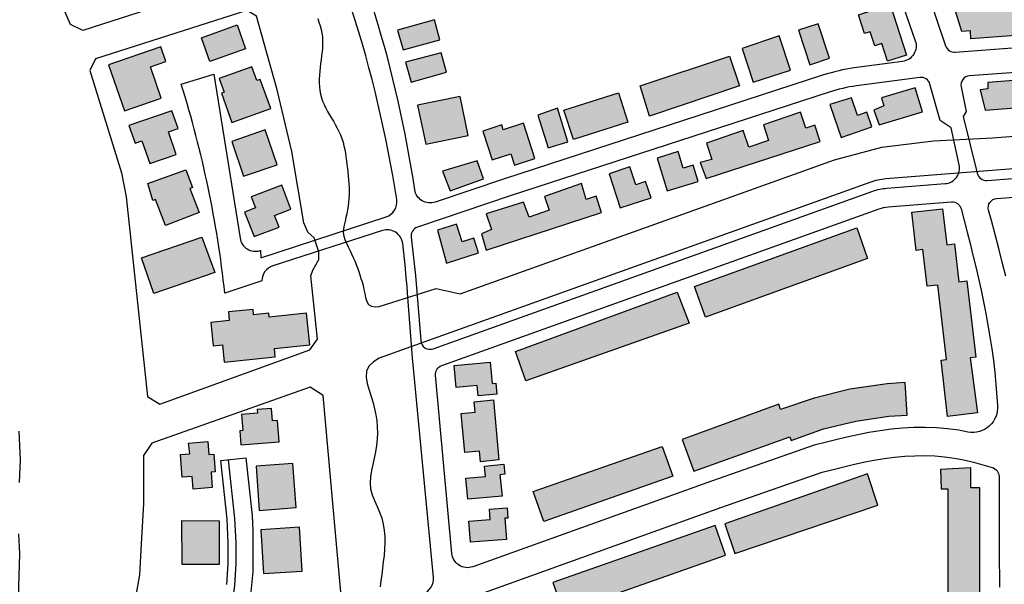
# Model space of a CAD drawing. Header units: metres. Extents: x 89795 to 94000, y 463250 to 466585.
# Tile 147 of 185: x 90798 to 91113, y 465609 to 465790. Entities that reach past the tile are written whole.
import ezdxf

# ---------------------------------------------------------------- set-up
doc = ezdxf.new("R2010")
doc.units = ezdxf.units.M
doc.layers.add('92.1_Bestaande bebouwing - Existing building H', color=7, linetype='Continuous', true_color=0xb5b6af)
doc.layers.add('XXX_Background', color=3, linetype='Continuous')

msp = doc.modelspace()

# ---------------------------------------------------------------- hatches: boundary and pattern name
at = {"layer": '92.1_Bestaande bebouwing - Existing building H'}
for points in [[(91097.15, 465792.52), (91126.9, 465794.66), (91126.72, 465797.11), (91157.42, 465799.32), (91157.49, 465798.41), (91183.11, 465800.26), (91183.79, 465790.84), (91157.92, 465788.97), (91157.84, 465790.08), (91127.51, 465787.89), (91127.69, 465785.49), (91102.07, 465783.64), (91101.89, 465786.15), (91099.1, 465785.95)], [(91066.11, 465791.28), (91076.22, 465794.56), (91081.46, 465778.44), (91075.38, 465776.47), (91073.54, 465782.09), (91071.3, 465781.35), (91069.81, 465785.88), (91068, 465785.28)], [(90855.75, 465783.98), (90867.17, 465788.05), (90869.87, 465780.46), (90858.44, 465776.39)], [(90920.36, 465780.1), (90932.07, 465783.34), (90930.32, 465789.69), (90918.55, 465786.43)], [(91046.84, 465786.42), (91050.53, 465775.3), (91056.82, 465777.39), (91053.16, 465788.42)], [(91028.84, 465780.51), (91032.38, 465769.7), (91044.29, 465773.59), (91040.69, 465784.6)], [(90826.06, 465775.35), (90831.13, 465760.59), (90842.87, 465764.62), (90839.42, 465774.65), (90844.42, 465776.36), (90842.8, 465781.1)], [(90921.12, 465776.15), (90922.89, 465769.76), (90934.25, 465772.91), (90932.5, 465779.19)], [(90996.22, 465768.57), (91024.73, 465778.12), (91027.94, 465768.54), (90999.2, 465758.92)], [(91105, 465767.33), (91106.64, 465760.77), (91202.43, 465768.21), (91201.75, 465776.92), (91107.52, 465769.6), (91107.52, 465767.67)], [(90862.17, 465766.22), (90865.52, 465756.88), (90877.93, 465761.33), (90874.59, 465770.64), (90873.5, 465770.25), (90871.91, 465774.68), (90861.46, 465770.92), (90863.04, 465766.53)], [(90971.74, 465760.84), (90989.23, 465766.39), (90992.24, 465756.91), (90974.86, 465751.39)], [(91070.94, 465760.74), (91072.7, 465756.06), (91086.53, 465760.29), (91084.19, 465767.98), (91073.41, 465764.69), (91074.16, 465762.21)], [(90924.96, 465762.44), (90927.54, 465749.92), (90941.13, 465752.73), (90938.56, 465765.19)], [(91056.86, 465762.6), (91060.48, 465752.04), (91070.39, 465755.44), (91068.79, 465760.11), (91065.76, 465759.07), (91063.82, 465764.73)], [(90839.27, 465743.72), (90847.69, 465746.65), (90845.19, 465753.87), (90848.3, 465754.95), (90846.33, 465760.62), (90832.57, 465755.85), (90834.52, 465750.23), (90836.69, 465750.98)], [(90963.43, 465759.16), (90966.72, 465748.7), (90973.09, 465750.7), (90969.71, 465761.43)], [(91015.43, 465744.03), (91017.3, 465738.9), (91053.82, 465750.77), (91052.13, 465755.98), (91049.25, 465755), (91047.51, 465760.1), (91035.62, 465756.05), (91037.3, 465751.1), (91030.92, 465748.93), (91029.11, 465754.24), (91017.4, 465750.26), (91019.18, 465745.02)], [(90945.79, 465754.1), (90948.77, 465744.91), (90954.79, 465746.86), (90955.99, 465743.17), (90962.5, 465745.28), (90958.83, 465756.59), (90952.38, 465754.5), (90951.87, 465756.06)], [(90865.45, 465750.74), (90869.24, 465739.62), (90880.03, 465743.29), (90876.21, 465754.5)], [(91001.6, 465745.44), (91004.82, 465734.93), (91014.75, 465737.97), (91013.14, 465743.22), (91009.99, 465742.25), (91008.37, 465747.53)], [(90932.97, 465741.28), (90935.42, 465734.95), (90946.09, 465738.85), (90943.99, 465744.61)], [(90838.63, 465737.3), (90850.76, 465741.65), (90852.9, 465736.09), (90852.01, 465735.75), (90854.99, 465728.02), (90844.28, 465723.9), (90841.08, 465732.21), (90840.16, 465731.85)], [(90986.25, 465740.4), (90989.82, 465729.49), (90999.69, 465732.72), (90997.92, 465737.98), (90994.8, 465736.94), (90992.88, 465742.62)], [(90945.36, 465721.18), (90946.9, 465716.04), (90983.83, 465728.08), (90982.15, 465733.23), (90978.9, 465732.25), (90977.37, 465737.34), (90965.52, 465733.21), (90967.07, 465728.78), (90960.62, 465726.53), (90958.84, 465731.3), (90946.87, 465727.63), (90948.58, 465722.55)], [(90871.68, 465733.08), (90873.04, 465729.5), (90869.6, 465728.2), (90872.59, 465720.34), (90880.62, 465723.39), (90879.2, 465727.12), (90884.37, 465729.08), (90881.45, 465736.79)], [(91104.15, 465663.91), (91094.58, 465662.8), (91092.48, 465680.8), (91094.2, 465681), (91091.42, 465704.81), (91088.08, 465704.42), (91086.71, 465716.18), (91084.54, 465715.92), (91083.12, 465728.11), (91092.98, 465729.26), (91094.33, 465717.69), (91096.81, 465717.98), (91098.23, 465705.88), (91100.8, 465706.18), (91103.66, 465681.74), (91101.78, 465681.52)], [(90934.19, 465711.81), (90944.46, 465715.14), (90942.93, 465719.85), (90939.26, 465718.66), (90937.42, 465724.35), (90931.31, 465722.36)], [(91068.96, 465713.32), (91017.05, 465694.57), (91013.53, 465704.34), (91065.49, 465723.1)], [(90860.07, 465708.8), (90840.49, 465702.14), (90836.59, 465713.58), (90855.9, 465720.16)], [(91007.99, 465702.52), (91011.84, 465692.59), (90959.63, 465674.2), (90956.33, 465683.56)], [(90858.72, 465692.85), (90859.5, 465685.4), (90862.5, 465685.72), (90863.08, 465680.19), (90879.4, 465681.9), (90879.13, 465684.5), (90890.44, 465685.69), (90889.38, 465695.81), (90877.46, 465694.56), (90877.33, 465695.78), (90872.48, 465695.27), (90872.3, 465697.04), (90864.4, 465696.21), (90864.69, 465693.47)], [(90936.69, 465679.05), (90948.2, 465680.12), (90948.84, 465673.32), (90950.01, 465673.43), (90950.33, 465669.94), (90944.34, 465669.39), (90944.04, 465672.68), (90937.35, 465672.06)], [(91009.68, 465655.36), (91013.32, 465645.22), (91044.09, 465656.27), (91044.51, 465655.12), (91054.87, 465658.84), (91065.25, 465661.26), (91075.83, 465662.83), (91081.6, 465663.15), (91081.02, 465673.61), (91075.23, 465673.24), (91063.25, 465671.54), (91051.84, 465668.57), (91041.1, 465665.03), (91040.56, 465666.66)], [(90950.97, 465648.85), (90945.13, 465648.3), (90944.81, 465651.65), (90940.04, 465651.21), (90938.87, 465663.72), (90943.42, 465664.14), (90943.11, 465667.47), (90949.24, 465668.04)], [(90868.37, 465653.68), (90880.69, 465654.7), (90880.13, 465661.46), (90878.54, 465661.33), (90878.21, 465665.33), (90873.65, 465664.95), (90873.74, 465663.86), (90868.6, 465663.43), (90869.03, 465658.29), (90868.01, 465658.2)], [(90851.66, 465654.27), (90857.83, 465654.78), (90858.18, 465650.6), (90859.68, 465650.72), (90860.15, 465645.06), (90858.84, 465644.95), (90859.25, 465640.01), (90853.17, 465639.5), (90852.83, 465643.57), (90849.64, 465643.3), (90849.03, 465650.61), (90852.07, 465650.86)], [(90961.97, 465638.72), (91003.25, 465653.2), (91006.6, 465643.66), (90965.31, 465629.18)], [(90874.24, 465632.63), (90886.12, 465633.58), (90884.99, 465647.76), (90873.29, 465646.82)], [(90951.99, 465637.31), (90940.99, 465636.3), (90940.38, 465643), (90946.69, 465643.58), (90946.38, 465646.89), (90952.54, 465647.46), (90952.84, 465644.25), (90951.28, 465644.1)], [(91092.29, 465645.84), (91092.54, 465639.58), (91094.63, 465639.58), (91094.63, 465603.85), (91092.17, 465603.85), (91092.17, 465597.71), (91102.98, 465597.71), (91102.98, 465603.24), (91104.94, 465603.24), (91104.94, 465639.95), (91102, 465639.95), (91102, 465646.33)], [(91023.26, 465628.41), (91026.45, 465618.95), (91072.27, 465634.43), (91068.9, 465644.39)], [(90953.39, 465623.37), (90941.89, 465622.52), (90941.39, 465629.27), (90948.19, 465629.77), (90947.94, 465633.06), (90953.58, 465633.48), (90953.82, 465630.27), (90952.92, 465630.2)], [(90849.42, 465629.38), (90849.49, 465615.54), (90861.51, 465615.54), (90861.51, 465629.31)], [(90875.63, 465612.51), (90887.96, 465613.25), (90887.12, 465627.35), (90874.82, 465626.52)], [(90968.35, 465598.94), (91023.5, 465618.34), (91020.15, 465627.87), (90968.23, 465609.61), (90969.52, 465605.96), (90966.23, 465604.8)]]:
    msp.add_hatch(color=256, dxfattribs=at).paths.add_polyline_path(points)

# ---------------------------------------------------------------- linework, layer by layer
at = {"layer": 'XXX_Background'}
for points in [[(90791.08, 465850.4), (90792.32, 465854.9), (90851.2, 465873.81), (90853.56, 465872.46), (90873.6, 465807.76), (90871.91, 465803.82), (90817.76, 465786.27), (90813.82, 465788.19), (90805.15, 465808.32)], [(91097.15, 465792.52), (91126.9, 465794.66), (91126.72, 465797.11), (91157.42, 465799.32), (91157.49, 465798.41), (91183.11, 465800.26), (91183.79, 465790.84), (91157.92, 465788.97), (91157.84, 465790.08), (91127.51, 465787.89), (91127.69, 465785.49), (91102.07, 465783.64), (91101.89, 465786.15), (91099.1, 465785.95)], [(91066.11, 465791.28), (91076.22, 465794.56), (91081.46, 465778.44), (91075.38, 465776.47), (91073.54, 465782.09), (91071.3, 465781.35), (91069.81, 465785.88), (91068, 465785.28)], [(90838.55, 465669.11), (90842.46, 465666.65), (90890.43, 465684.08), (90892.89, 465687.55), (90890.77, 465707.81), (90891.39, 465709.58), (90893.35, 465712.97), (90893.35, 465715.42), (90891.87, 465719.93), (90889.81, 465721.76), (90888.58, 465724.7), (90884.7, 465747.6), (90880, 465767.3), (90873.34, 465790.85), (90870.26, 465792.67), (90821.9, 465777.26), (90820.01, 465773.48), (90830.21, 465740.77), (90831.69, 465733.03)], [(90855.75, 465783.98), (90867.17, 465788.05), (90869.87, 465780.46), (90858.44, 465776.39)], [(90920.36, 465780.1), (90932.07, 465783.34), (90930.32, 465789.69), (90918.55, 465786.43)], [(91046.84, 465786.42), (91050.53, 465775.3), (91056.82, 465777.39), (91053.16, 465788.42)], [(91028.84, 465780.51), (91032.38, 465769.7), (91044.29, 465773.59), (91040.69, 465784.6)], [(90826.06, 465775.35), (90831.13, 465760.59), (90842.87, 465764.62), (90839.42, 465774.65), (90844.42, 465776.36), (90842.8, 465781.1)], [(90921.12, 465776.15), (90922.89, 465769.76), (90934.25, 465772.91), (90932.5, 465779.19)], [(90996.22, 465768.57), (91024.73, 465778.12), (91027.94, 465768.54), (90999.2, 465758.92)], [(91105, 465767.33), (91106.64, 465760.77), (91202.43, 465768.21), (91201.75, 465776.92), (91107.52, 465769.6), (91107.52, 465767.67)], [(90862.17, 465766.22), (90865.52, 465756.88), (90877.93, 465761.33), (90874.59, 465770.64), (90873.5, 465770.25), (90871.91, 465774.68), (90861.46, 465770.92), (90863.04, 465766.53)], [(90971.74, 465760.84), (90989.23, 465766.39), (90992.24, 465756.91), (90974.86, 465751.39)], [(91070.94, 465760.74), (91072.7, 465756.06), (91086.53, 465760.29), (91084.19, 465767.98), (91073.41, 465764.69), (91074.16, 465762.21)], [(90924.96, 465762.44), (90927.54, 465749.92), (90941.13, 465752.73), (90938.56, 465765.19)], [(91056.86, 465762.6), (91060.48, 465752.04), (91070.39, 465755.44), (91068.79, 465760.11), (91065.76, 465759.07), (91063.82, 465764.73)], [(90839.27, 465743.72), (90847.69, 465746.65), (90845.19, 465753.87), (90848.3, 465754.95), (90846.33, 465760.62), (90832.57, 465755.85), (90834.52, 465750.23), (90836.69, 465750.98)], [(90963.43, 465759.16), (90966.72, 465748.7), (90973.09, 465750.7), (90969.71, 465761.43)], [(91015.43, 465744.03), (91017.3, 465738.9), (91053.82, 465750.77), (91052.13, 465755.98), (91049.25, 465755), (91047.51, 465760.1), (91035.62, 465756.05), (91037.3, 465751.1), (91030.92, 465748.93), (91029.11, 465754.24), (91017.4, 465750.26), (91019.18, 465745.02)], [(90945.79, 465754.1), (90948.77, 465744.91), (90954.79, 465746.86), (90955.99, 465743.17), (90962.5, 465745.28), (90958.83, 465756.59), (90952.38, 465754.5), (90951.87, 465756.06)], [(90865.45, 465750.74), (90869.24, 465739.62), (90880.03, 465743.29), (90876.21, 465754.5)], [(91001.6, 465745.44), (91004.82, 465734.93), (91014.75, 465737.97), (91013.14, 465743.22), (91009.99, 465742.25), (91008.37, 465747.53)], [(90932.97, 465741.28), (90935.42, 465734.95), (90946.09, 465738.85), (90943.99, 465744.61)], [(90838.63, 465737.3), (90850.76, 465741.65), (90852.9, 465736.09), (90852.01, 465735.75), (90854.99, 465728.02), (90844.28, 465723.9), (90841.08, 465732.21), (90840.16, 465731.85)], [(90986.25, 465740.4), (90989.82, 465729.49), (90999.69, 465732.72), (90997.92, 465737.98), (90994.8, 465736.94), (90992.88, 465742.62)], [(90945.36, 465721.18), (90946.9, 465716.04), (90983.83, 465728.08), (90982.15, 465733.23), (90978.9, 465732.25), (90977.37, 465737.34), (90965.52, 465733.21), (90967.07, 465728.78), (90960.62, 465726.53), (90958.84, 465731.3), (90946.87, 465727.63), (90948.58, 465722.55)], [(90871.68, 465733.08), (90873.04, 465729.5), (90869.6, 465728.2), (90872.59, 465720.34), (90880.62, 465723.39), (90879.2, 465727.12), (90884.37, 465729.08), (90881.45, 465736.79)], [(91104.15, 465663.91), (91094.58, 465662.8), (91092.48, 465680.8), (91094.2, 465681), (91091.42, 465704.81), (91088.08, 465704.42), (91086.71, 465716.18), (91084.54, 465715.92), (91083.12, 465728.11), (91092.98, 465729.26), (91094.33, 465717.69), (91096.81, 465717.98), (91098.23, 465705.88), (91100.8, 465706.18), (91103.66, 465681.74), (91101.78, 465681.52)], [(90934.19, 465711.81), (90944.46, 465715.14), (90942.93, 465719.85), (90939.26, 465718.66), (90937.42, 465724.35), (90931.31, 465722.36)], [(91068.96, 465713.32), (91017.05, 465694.57), (91013.53, 465704.34), (91065.49, 465723.1)], [(90860.07, 465708.8), (90840.49, 465702.14), (90836.59, 465713.58), (90855.9, 465720.16)], [(91007.99, 465702.52), (91011.84, 465692.59), (90959.63, 465674.2), (90956.33, 465683.56)], [(90858.72, 465692.85), (90859.5, 465685.4), (90862.5, 465685.72), (90863.08, 465680.19), (90879.4, 465681.9), (90879.13, 465684.5), (90890.44, 465685.69), (90889.38, 465695.81), (90877.46, 465694.56), (90877.33, 465695.78), (90872.48, 465695.27), (90872.3, 465697.04), (90864.4, 465696.21), (90864.69, 465693.47)], [(90936.69, 465679.05), (90948.2, 465680.12), (90948.84, 465673.32), (90950.01, 465673.43), (90950.33, 465669.94), (90944.34, 465669.39), (90944.04, 465672.68), (90937.35, 465672.06)], [(91009.68, 465655.36), (91013.32, 465645.22), (91044.09, 465656.27), (91044.51, 465655.12), (91054.87, 465658.84), (91065.25, 465661.26), (91075.83, 465662.83), (91081.6, 465663.15), (91081.02, 465673.61), (91075.23, 465673.24), (91063.25, 465671.54), (91051.84, 465668.57), (91041.1, 465665.03), (91040.56, 465666.66)], [(90950.97, 465648.85), (90945.13, 465648.3), (90944.81, 465651.65), (90940.04, 465651.21), (90938.87, 465663.72), (90943.42, 465664.14), (90943.11, 465667.47), (90949.24, 465668.04)], [(90868.37, 465653.68), (90880.69, 465654.7), (90880.13, 465661.46), (90878.54, 465661.33), (90878.21, 465665.33), (90873.65, 465664.95), (90873.74, 465663.86), (90868.6, 465663.43), (90869.03, 465658.29), (90868.01, 465658.2)], [(90851.66, 465654.27), (90857.83, 465654.78), (90858.18, 465650.6), (90859.68, 465650.72), (90860.15, 465645.06), (90858.84, 465644.95), (90859.25, 465640.01), (90853.17, 465639.5), (90852.83, 465643.57), (90849.64, 465643.3), (90849.03, 465650.61), (90852.07, 465650.86)], [(90961.97, 465638.72), (91003.25, 465653.2), (91006.6, 465643.66), (90965.31, 465629.18)], [(90874.24, 465632.63), (90886.12, 465633.58), (90884.99, 465647.76), (90873.29, 465646.82)], [(90951.99, 465637.31), (90940.99, 465636.3), (90940.38, 465643), (90946.69, 465643.58), (90946.38, 465646.89), (90952.54, 465647.46), (90952.84, 465644.25), (90951.28, 465644.1)], [(91092.29, 465645.84), (91092.54, 465639.58), (91094.63, 465639.58), (91094.63, 465603.85), (91092.17, 465603.85), (91092.17, 465597.71), (91102.98, 465597.71), (91102.98, 465603.24), (91104.94, 465603.24), (91104.94, 465639.95), (91102, 465639.95), (91102, 465646.33)], [(91023.26, 465628.41), (91026.45, 465618.95), (91072.27, 465634.43), (91068.9, 465644.39)], [(90953.39, 465623.37), (90941.89, 465622.52), (90941.39, 465629.27), (90948.19, 465629.77), (90947.94, 465633.06), (90953.58, 465633.48), (90953.82, 465630.27), (90952.92, 465630.2)], [(90849.42, 465629.38), (90849.49, 465615.54), (90861.51, 465615.54), (90861.51, 465629.31)], [(90875.63, 465612.51), (90887.96, 465613.25), (90887.12, 465627.35), (90874.82, 465626.52)], [(90968.35, 465598.94), (91023.5, 465618.34), (91020.15, 465627.87), (90968.23, 465609.61), (90969.52, 465605.96), (90966.23, 465604.8)]]:
    msp.add_lwpolyline(points, close=True, dxfattribs=at)
for points in [[(91206.66, 465865.78, 0.026496), (91078.42, 465844.8, 0.446923), (91074.75, 465838.32), (91093.97, 465781.37, 0.343024), (91097.04, 465779.34), (91205.06, 465787.62, 0.3702), (91207.82, 465790.38)], [(90926.79, 465606.07, 0.339018), (90930.02, 465611.23), (90923.37, 465681.53), (90921.73, 465702.35, 0.009895), (90920.18, 465718.11, 0.472304), (90913.68, 465722.28), (90878.6, 465710.95, 0.326612), (90875.13, 465706.17), (90863.23, 465702.25, 0.049101), (90849.3, 465769.11), (90859.71, 465772.29), (90868.12, 465719.82, 0.4566), (90874.54, 465715.84), (90874.67, 465715.88), (90874.81, 465713.53), (90914.87, 465726.65, 0.367328), (90918.26, 465732.16, 0.039264), (90903.83, 465793.21)], [(91206.67, 465749.13), (91074.85, 465738.8, 0.066539), (91069.67, 465737.69), (90912.64, 465681.44), (90910.85, 465680.22), (90909.38, 465678.87), (90908.56, 465677.26), (90908.45, 465675.38), (90908.83, 465673.33), (90909.47, 465671.21), (90910.12, 465669.14), (90910.71, 465667.14), (90911.2, 465665.2), (90911.6, 465663.28), (90911.89, 465661.36), (90912.06, 465659.44), (90912.1, 465657.48), (90912.01, 465655.49), (90911.8, 465653.48), (90911.48, 465651.47), (90911.05, 465649.45), (90910.58, 465647.43), (90910.15, 465645.43), (90909.84, 465643.45), (90909.73, 465641.49), (90909.9, 465639.57), (90910.4, 465637.69), (90911.13, 465635.83), (90911.96, 465633.98), (90912.79, 465632.11), (90913.48, 465630.22), (90913.97, 465628.28), (90914.28, 465626.31), (90914.43, 465624.31), (90914.45, 465622.3), (90914.36, 465620.27), (90914.2, 465618.24), (90913.98, 465616.21), (90913.73, 465614.19), (90913.48, 465612.19), (90913.23, 465610.19), (90913.02, 465608.2)], [(91113.19, 465707.65), (91112.1, 465712.12), (91110.97, 465716.57), (91109.8, 465721.03), (91108.61, 465725.47), (91107.71, 465728.78, -0.470009), (91110.37, 465732.56), (91193.65, 465739.08, -0.508183)], [(90941.01, 465604.54), (91022.02, 465633.59), (91054.48, 465644.96), (91057.56, 465645.74), (91060.98, 465646.59), (91064.36, 465647.39), (91067.7, 465648.12), (91071.01, 465648.76), (91074.29, 465649.3), (91077.58, 465649.73), (91080.85, 465650.03), (91084.1, 465650.21), (91087.32, 465650.24), (91090.5, 465650.14), (91093.64, 465649.88), (91096.74, 465649.46), (91099.83, 465648.88), (91102.93, 465648.14), (91108.87, 465646.46, -0.334998), (91111.05, 465643.57), (91111.05, 465638.72), (91111.06, 465634.9), (91111.07, 465631.08), (91111.08, 465627.26), (91111.09, 465623.44), (91111.11, 465619.63), (91111.14, 465615.81), (91111.19, 465612), (91111.24, 465608.18)]]:
    msp.add_lwpolyline(points, format="xyb", dxfattribs=at)
for points in [[(90914.42, 465797.75, -0.022835), (91061.19, 465841, -0.38707), (91064.74, 465839.07), (91084.23, 465782.98, -0.474405), (91080.18, 465776.38), (91064.7, 465774.31, 0.045327), (91054.86, 465772.06), (91019.84, 465760.67), (90952.76, 465738.85), (90930.57, 465731.37, -0.463976), (90924.03, 465735.32, 0.039012), (90911.26, 465791.58, -0.403366)], [(91207.82, 465762.02), (91206.18, 465762.02), (91207.43, 465779.46), (91101.64, 465771.82, 0.452759), (91098.92, 465768.22), (91100.53, 465760.34), (91099.52, 465758.76), (91104.06, 465740.59, 0.366133), (91107.21, 465738.33), (91202.53, 465745.8, 0.325583), (91205.21, 465748.1), (91207.82, 465759.07)], [(90922.86, 465720.15), (90924.31, 465707.88), (90925.95, 465687.04, 0.494258), (90929.95, 465684.45), (91070.68, 465734.87, -0.066539), (91075.09, 465735.81), (91093.84, 465737.28, 0.455542), (91098.33, 465743.34), (91095.72, 465755.16), (91092.21, 465757.47), (91088.95, 465769.1, 0.37393), (91085.66, 465771.27), (91065.47, 465768.56, 0.045327), (91056.65, 465766.55), (91021.63, 465755.16), (90954.58, 465733.34), (90924.89, 465723.34, 0.354604)], [(91098.94, 465729.18), (91099.9, 465725.48), (91100.85, 465721.78), (91101.79, 465718.08), (91102.71, 465714.37), (91103.61, 465710.66), (91104.48, 465706.95), (91105.31, 465703.22), (91106.09, 465699.48), (91106.83, 465695.74), (91107.52, 465691.98), (91108.15, 465688.21), (91108.72, 465684.43), (91109.23, 465680.65), (91109.67, 465676.85), (91110.04, 465673.05), (91110.57, 465666.29, -0.494135), (91101.12, 465657.79), (91098.17, 465658.35), (91094.61, 465658.83), (91091.03, 465659.13), (91087.42, 465659.25), (91083.81, 465659.2), (91080.19, 465659.01), (91076.58, 465658.67), (91072.99, 465658.21), (91069.42, 465657.62), (91065.88, 465656.94), (91062.36, 465656.17), (91058.86, 465655.34), (91055.36, 465654.47), (91051.88, 465653.58), (91019.01, 465642.07), (90942.59, 465614.67, -0.490325), (90935.92, 465618.92), (90930.68, 465675.95, -0.342079), (90932.66, 465679.05), (91072.71, 465729.22, -0.066539), (91075.56, 465729.83), (91095.81, 465731.42, -0.363749)]]:
    msp.add_lwpolyline(points, format="xyb", close=True, dxfattribs=at)
for points in [[(90892.97, 465790.13), (90893.38, 465788.97), (90893.77, 465787.81), (90894.1, 465786.64), (90894.35, 465785.46), (90894.49, 465784.28), (90894.55, 465783.08), (90894.54, 465781.87), (90894.47, 465780.65), (90894.36, 465779.42), (90894.21, 465778.19), (90894.06, 465776.95), (90893.9, 465775.71), (90893.75, 465774.46), (90893.62, 465773.22), (90893.53, 465771.97), (90893.47, 465770.74), (90893.47, 465769.51), (90893.52, 465768.3), (90893.65, 465767.11), (90893.85, 465765.93), (90894.15, 465764.78), (90894.53, 465763.66), (90895, 465762.56), (90895.53, 465761.48), (90896.11, 465760.41), (90896.73, 465759.34), (90897.36, 465758.28), (90898, 465757.22), (90898.62, 465756.16), (90899.22, 465755.08), (90899.78, 465753.99), (90900.29, 465752.88), (90900.72, 465751.75), (90901.08, 465750.59), (90901.38, 465749.42), (90901.64, 465748.23), (90901.85, 465747.02), (90902.03, 465745.81), (90902.2, 465744.59), (90902.35, 465743.38), (90902.5, 465742.16), (90902.64, 465740.94), (90902.77, 465739.73), (90902.88, 465738.52), (90902.96, 465737.31), (90903.01, 465736.1), (90903.03, 465734.89), (90903.01, 465733.68), (90902.95, 465732.47), (90902.85, 465731.26), (90902.71, 465730.06), (90902.52, 465728.85), (90902.29, 465727.65), (90902.03, 465726.44), (90901.72, 465725.24), (90901.42, 465724.04), (90901.2, 465722.85), (90901.17, 465721.67), (90901.34, 465720.51), (90901.69, 465719.36), (90902.16, 465718.22), (90902.7, 465717.08), (90903.28, 465715.95), (90903.84, 465714.82), (90904.36, 465713.68), (90904.84, 465712.55), (90905.29, 465711.42), (90905.71, 465710.29), (90906.1, 465709.18), (90906.48, 465708.07), (90906.83, 465706.96), (90907.17, 465705.83), (90907.48, 465704.67), (90907.78, 465703.45), (90908.05, 465702.17), (90908.32, 465700.83), (90908.68, 465699.57), (90909.25, 465698.57), (90910.15, 465698.03), (90911.35, 465697.9), (90912.7, 465697.98), (90930.89, 465703.77), (90938.6, 465701.97), (91002.74, 465724.94), (91058.35, 465744.85), (91073.53, 465748.91), (91090.1, 465750.94), (91109, 465751.92), (91202.04, 465759.09)], [(90900.94, 465600.56), (90894.68, 465669.5), (90890.59, 465672.17), (90839.92, 465654.22), (90837.25, 465650.31), (90837.25, 465634.85), (90836.5, 465622.01), (90835.91, 465612.04), (90834.05, 465601.17)], [(90797.48, 465641.66), (90797.82, 465648.94), (90797.45, 465658.09)], [(90845.97, 465453.79), (90847.17, 465472.42), (90848.97, 465508.31), (90850.49, 465523.84), (90852.14, 465535.83), (90858.23, 465565.91), (90861.9, 465584.03), (90865.59, 465602.26), (90866.43, 465608.7), (90866.87, 465615.68), (90866.87, 465622.29), (90866.48, 465630.13), (90864.48, 465648.91)], [(90863.94, 465608.94), (90864.37, 465615.76), (90864.37, 465622.22), (90863.98, 465629.94), (90862, 465648.65), (90870, 465649.49), (90871.96, 465631.08), (90872.25, 465626.13), (90872.19, 465613.04), (90871.51, 465605.54)], [(90797.16, 465604.88), (90797.61, 465618.85), (90797.36, 465625.25)]]:
    msp.add_lwpolyline(points, dxfattribs=at)

doc.saveas('drawing.dxf')
